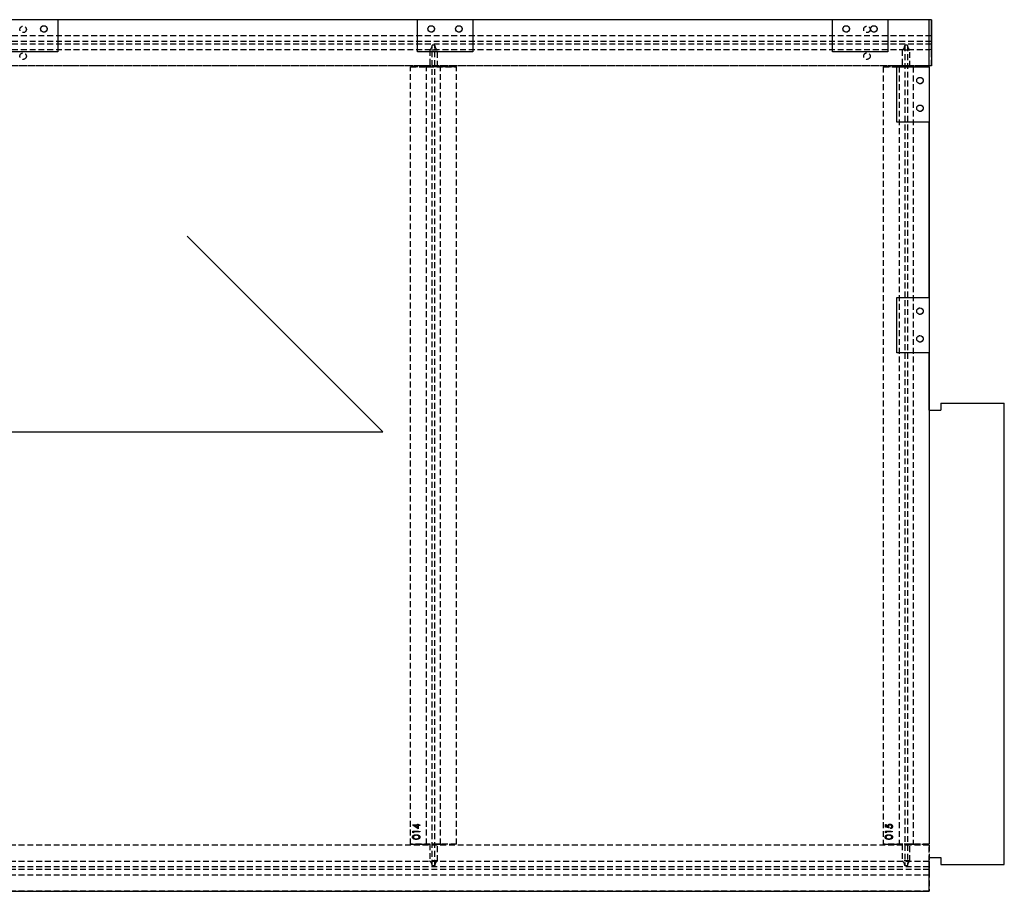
# Model space of a CAD drawing. Header units: millimetres. Extents: x 410 to 11678, y 2765 to 7100.
# Tile 38 of 38: x 9543 to 11678, y 2765 to 4655. Entities that reach past the tile are written whole.
import ezdxf

# ---------------------------------------------------------------- set-up
doc = ezdxf.new("R2010")
doc.units = ezdxf.units.MM
doc.header["$LTSCALE"] = 10
doc.linetypes.add('HIDDEN', pattern=[1.905, 1.27, -0.635])
doc.layers.add('Caillebotis', color=1, linetype='Continuous', lineweight=25)
doc.layers.add('Plancher inferieur', color=7, linetype='Continuous')

msp = doc.modelspace()

# ---------------------------------------------------------------- linework, layer by layer
at = {"layer": 'Caillebotis', "linetype": 'Continuous'}
for p, q in [((9625, 4655.4), (9625, 4585.4)), ((10405, 4655.4), (9625, 4655.4)), ((10405, 4585.4), (10405, 4655.4)), ((10525, 4655.4), (10525, 4585.4)), ((11305, 4655.4), (10525, 4655.4)), ((11305, 4585.4), (11305, 4655.4)), ((11425, 4655.4), (11425, 4585.4)), ((11515, 4655.4), (11425, 4655.4)), ((11515, 4553.4), (11515, 4655.4)), ((9625, 4585.4), (9505, 4585.4)), ((10525, 4585.4), (10405, 4585.4)), ((11425, 4585.4), (11305, 4585.4)), ((11445, 4553.4), (11515, 4553.4)), ((11445, 4433.4), (11445, 4553.4)), ((11515, 4433.4), (11445, 4433.4)), ((11515, 4053.4), (11515, 4433.4)), ((11445, 4053.4), (11515, 4053.4)), ((11445, 3933.4), (11445, 4053.4)), ((11515, 3933.4), (11445, 3933.4)), ((3405, 2765.4), (11515, 2765.4))]:
    msp.add_line(p, q, dxfattribs=at)
at = {"layer": 'Caillebotis', "linetype": 'HIDDEN'}
for p, q in [((10405, 4655.4), (9625, 4655.4)), ((11305, 4655.4), (10525, 4655.4)), ((11515, 4655.4), (11425, 4655.4)), ((11515, 4433.4), (11515, 4053.4))]:
    msp.add_line(p, q, dxfattribs=at)
at = {"layer": 'Caillebotis'}
for p, q in [((10330, 3761.9), (9905.8, 4186.2)), ((11515, 3933.4), (11515, 3933.4)), ((11515, 3808.9), (11515, 3933.4)), ((11540, 3823.9), (11540, 3808.9)), ((11540, 3823.9), (11677.9, 3823.9)), ((11677.9, 2823.9), (11677.9, 3823.9)), ((11515, 3808.9), (11540, 3808.9)), ((8480, 3761.9), (10330, 3761.9)), ((11515, 2765.4), (11515, 2838.9)), ((11515, 2838.9), (11540, 2838.9)), ((11540, 2838.9), (11540, 2823.9)), ((11540, 2823.9), (11677.9, 2823.9))]:
    msp.add_line(p, q, dxfattribs=at)
at = {"layer": 'Plancher inferieur', "linetype": 'HIDDEN'}
for p, q in [((11520, 4655.4), (7402, 4655.4)), ((11520, 4620.4), (11520, 4655.4)), ((11520, 4555.4), (11520, 4655.4)), ((11520, 4620.4), (7402, 4620.4)), ((11520, 4608.4), (11520, 4620.4)), ((11520, 4620.4), (11520, 4608.4)), ((11520, 4608.4), (7355.8, 4608.4)), ((11520, 4602.4), (7355.8, 4602.4)), ((10437, 4600.4), (10437, 4599.6)), ((10443, 4600.4), (10437, 4600.4)), ((10437, 2821.3), (10437, 4599.6)), ((10443, 4599.6), (10443, 4600.4)), ((10443, 2821.3), (10443, 4599.6)), ((11468, 4600.4), (11462, 4600.4)), ((11462, 4600.4), (11462, 4599.6)), ((11462, 4599.6), (11462, 2821.3)), ((11468, 4599.6), (11468, 4600.4)), ((11468, 4599.6), (11468, 2821.3)), ((11520, 4590.4), (11520, 4602.4)), ((11520, 4602.4), (11520, 4590.4)), ((11520, 4590.4), (7402, 4590.4)), ((10431.7, 4589.6), (10431.7, 4553.4)), ((10448.4, 4589.6), (10431.7, 4589.6)), ((10448.4, 4553.4), (10448.4, 4589.6)), ((11456.7, 4589.6), (11456.7, 4553.4)), ((11473.4, 4589.6), (11456.7, 4589.6)), ((11473.4, 4553.4), (11473.4, 4589.6)), ((11520, 4555.4), (11520, 4590.4)), ((11515, 4555.4), (7402, 4555.4)), ((11520, 4555.4), (7402, 4555.4)), ((10390, 2867.4), (10390, 4553.4)), ((10390, 4553.4), (10490, 4553.4)), ((10425, 4553.4), (10390, 4553.4)), ((10431.7, 4553.4), (10425, 4553.4)), ((10425, 4553.4), (10431.7, 4553.4)), ((10425, 2867.4), (10425, 4553.4)), ((10448.4, 4553.4), (10431.7, 4553.4)), ((10455, 4553.4), (10448.4, 4553.4)), ((10448.4, 4553.4), (10455, 4553.4)), ((10490, 4553.4), (10455, 4553.4)), ((10455, 2867.4), (10455, 4553.4)), ((10490, 2867.4), (10490, 4553.4)), ((11415, 4553.4), (11415, 2867.4)), ((11415, 4553.4), (11515, 4553.4)), ((11450, 4553.4), (11415, 4553.4)), ((11456.7, 4553.4), (11450, 4553.4)), ((11450, 4553.4), (11456.7, 4553.4)), ((11450, 4553.4), (11450, 2867.4)), ((11473.4, 4553.4), (11456.7, 4553.4)), ((11480, 4553.4), (11473.4, 4553.4)), ((11473.4, 4553.4), (11480, 4553.4)), ((11515, 4553.4), (11480, 4553.4)), ((11480, 4553.4), (11480, 2867.4)), ((11515, 4553.4), (11515, 2867.4)), ((11515, 3933.4), (11515, 2867.4)), ((10394.6, 2909.6), (10405, 2909.6)), ((10394.6, 2909.3), (10394.6, 2909.6)), ((10406.6, 2901.1), (10394.6, 2909.3)), ((10398.5, 2908.2), (10405, 2903.7)), ((10405, 2908.2), (10398.5, 2908.2)), ((10405, 2911.3), (10406.6, 2911.3)), ((10405, 2909.6), (10405, 2911.3)), ((10405, 2903.7), (10405, 2908.2)), ((10406.6, 2911.3), (10406.6, 2909.6)), ((10406.6, 2909.6), (10410, 2909.6)), ((10406.6, 2908.2), (10406.6, 2901.1)), ((10410, 2908.2), (10406.6, 2908.2)), ((10410, 2909.6), (10410, 2908.2)), ((11420, 2910.5), (11421.6, 2910.5)), ((11420, 2904.4), (11420, 2910.5)), ((11427.5, 2902.8), (11420, 2904.4)), ((11421.6, 2910.5), (11421.6, 2905.4)), ((11421.6, 2905.4), (11425.5, 2904.6)), ((10395, 2895.5), (10410, 2895.5)), ((10395, 2892.7), (10395, 2895.5)), ((10396.6, 2891.9), (10395, 2892.7)), ((10396.6, 2894.2), (10396.6, 2891.9)), ((10410, 2894.2), (10396.6, 2894.2)), ((10410, 2895.5), (10410, 2894.2)), ((11420, 2895.5), (11435, 2895.5)), ((11420, 2892.7), (11420, 2895.5)), ((11421.6, 2891.9), (11420, 2892.7)), ((11421.6, 2894.2), (11421.6, 2891.9)), ((11435, 2894.2), (11421.6, 2894.2)), ((11431.2, 2901.3), (11431.2, 2902.6)), ((11435, 2895.5), (11435, 2894.2)), ((11515, 2865.4), (6680, 2865.4)), ((10490, 2867.4), (10390, 2867.4)), ((10390, 2867.4), (10425, 2867.4)), ((10425, 2867.4), (10431.7, 2867.4)), ((10431.7, 2867.4), (10425, 2867.4)), ((10431.7, 2867.4), (10431.7, 2831.3)), ((10448.4, 2867.4), (10431.7, 2867.4)), ((10448.4, 2831.3), (10448.4, 2867.4)), ((10448.4, 2867.4), (10455, 2867.4)), ((10455, 2867.4), (10448.4, 2867.4)), ((10455, 2867.4), (10490, 2867.4)), ((11515, 2867.4), (11415, 2867.4)), ((11415, 2867.4), (11450, 2867.4)), ((11450, 2867.4), (11456.7, 2867.4)), ((11456.7, 2867.4), (11450, 2867.4)), ((11456.7, 2867.4), (11456.7, 2831.3)), ((11473.4, 2867.4), (11456.7, 2867.4)), ((11473.4, 2831.3), (11473.4, 2867.4)), ((11473.4, 2867.4), (11480, 2867.4)), ((11480, 2867.4), (11473.4, 2867.4)), ((11480, 2867.4), (11515, 2867.4)), ((11515, 2865.4), (11515, 2765.4)), ((11515, 2830.4), (11515, 2865.4)), ((11515, 2830.4), (6680, 2830.4)), ((10448.4, 2831.3), (10431.7, 2831.3)), ((10437, 2821.3), (10437, 2820.4)), ((10443, 2820.4), (10437, 2820.4)), ((10443, 2820.4), (10443, 2821.3)), ((11473.4, 2831.3), (11456.7, 2831.3)), ((11462, 2821.3), (11462, 2820.4)), ((11468, 2820.4), (11462, 2820.4)), ((11468, 2820.4), (11468, 2821.3)), ((11515, 2818.4), (11515, 2830.4)), ((11515, 2830.4), (11515, 2818.4)), ((11515, 2818.4), (6680, 2818.4)), ((11515, 2812.4), (6680, 2812.4)), ((11515, 2800.4), (6680, 2800.4)), ((11515, 2800.4), (11515, 2812.4)), ((11515, 2812.4), (11515, 2800.4)), ((11515, 2765.4), (11515, 2800.4)), ((11515, 2765.4), (6680, 2765.4))]:
    msp.add_line(p, q, dxfattribs=at)
at = {"layer": 'Plancher inferieur', "linetype": 'Continuous'}
for p, q in [((9625, 4655.4), (9505, 4655.4)), ((10525, 4655.4), (10405, 4655.4)), ((11425, 4655.4), (11305, 4655.4)), ((11520, 4655.4), (11515, 4655.4)), ((11520, 4655.4), (11520, 4555.4)), ((11520, 4555.4), (11515, 4555.4)), ((11515, 4553.4), (11515, 4433.4)), ((11515, 4053.4), (11515, 3933.4))]:
    msp.add_line(p, q, dxfattribs=at)
at = {"layer": 'Plancher inferieur', "linetype": 'HIDDEN'}
for centre in [(9550, 4634.4), (9550, 4634.4), (9595, 4635.4), (10435, 4635.4), (10495, 4635.4), (11335, 4635.4), (11380, 4634.4), (11380, 4634.4), (11395, 4635.4), (9550, 4576.4), (9550, 4576.4), (11380, 4576.4), (11380, 4576.4), (11495, 4523.4), (11495, 4463.4), (11495, 4023.4), (11495, 3963.4)]:
    msp.add_circle(centre, 7, dxfattribs=at)
at = {"layer": 'Plancher inferieur', "linetype": 'Continuous'}
for centre in [(9595, 4635.4), (10435, 4635.4), (10495, 4635.4), (11335, 4635.4), (11395, 4635.4), (11495, 4523.4), (11495, 4463.4), (11495, 4023.4), (11495, 3963.4)]:
    msp.add_circle(centre, 7, dxfattribs=at)
at = {"layer": 'Plancher inferieur', "linetype": 'HIDDEN'}
for centre, start, end in [((10425, 4599.6), 303.5573, 0), ((10455, 4599.6), 180, 236.4427), ((11450, 4599.6), 303.5573, 360), ((11480, 4599.6), 180, 236.4427), ((10425, 2821.3), 0, 56.4427), ((10455, 2821.3), 123.5573, 180), ((11450, 2821.3), 0, 56.4427), ((11480, 2821.3), 123.5573, 180)]:
    msp.add_arc(centre, 12, start, end, dxfattribs=at)
for points, knots in [([(11425.2, 2906.4), (11425.2, 2906.5), (11425.2, 2906.9), (11425.3, 2907.3), (11425.4, 2907.8), (11425.5, 2908.2), (11425.7, 2908.7), (11426, 2909), (11426.3, 2909.4), (11426.6, 2909.8), (11426.9, 2910.1), (11427.3, 2910.3), (11427.7, 2910.6), (11428.2, 2910.8), (11428.6, 2910.9), (11429.1, 2911), (11429.6, 2911.1), (11429.9, 2911.1), (11430.1, 2911.1)], [0, 0, 0, 0, 0.0658, 0.12938, 0.190783, 0.251293, 0.31082, 0.37037, 0.43076, 0.492598, 0.554813, 0.61609, 0.676931, 0.738289, 0.800784, 0.864793, 0.931053, 1, 1, 1, 1]), ([(11425.2, 2906.4), (11425.2, 2906.5), (11425.2, 2906.9), (11425.3, 2907.3), (11425.4, 2907.8), (11425.5, 2908.2), (11425.7, 2908.7), (11426, 2909), (11426.3, 2909.4), (11426.6, 2909.8), (11426.9, 2910.1), (11427.3, 2910.3), (11427.7, 2910.6), (11428.2, 2910.8), (11428.6, 2910.9), (11429.1, 2911), (11429.6, 2911.1), (11429.9, 2911.1), (11430.1, 2911.1)], [0, 0, 0, 0, 0.0658, 0.12938, 0.190783, 0.251293, 0.31082, 0.37037, 0.43076, 0.492598, 0.554813, 0.61609, 0.676931, 0.738289, 0.800784, 0.864793, 0.931053, 1, 1, 1, 1]), ([(11425.5, 2904.6), (11425.5, 2904.8), (11425.4, 2905.1), (11425.3, 2905.5), (11425.2, 2906), (11425.2, 2906.2), (11425.2, 2906.4)], [0, 0, 0, 0, 0.275068, 0.532901, 0.773973, 1, 1, 1, 1]), ([(11425.5, 2904.6), (11425.5, 2904.8), (11425.4, 2905.1), (11425.3, 2905.5), (11425.2, 2906), (11425.2, 2906.2), (11425.2, 2906.4)], [0, 0, 0, 0, 0.275068, 0.532901, 0.773973, 1, 1, 1, 1]), ([(11430.1, 2909.7), (11429.9, 2909.7), (11429.7, 2909.7), (11429.4, 2909.7), (11429, 2909.6), (11428.7, 2909.5), (11428.4, 2909.4), (11428.2, 2909.2), (11427.9, 2909), (11427.7, 2908.8), (11427.4, 2908.5), (11427.3, 2908.2), (11427.1, 2907.9), (11427, 2907.6), (11426.9, 2907.3), (11426.8, 2906.9), (11426.8, 2906.5), (11426.8, 2906.3), (11426.7, 2906.1)], [0, 0, 0, 0, 0.065358, 0.127389, 0.188368, 0.24723, 0.305649, 0.363332, 0.422657, 0.482689, 0.543308, 0.604132, 0.664984, 0.727232, 0.791447, 0.858042, 0.92703, 1, 1, 1, 1]), ([(11430.1, 2909.7), (11429.9, 2909.7), (11429.7, 2909.7), (11429.4, 2909.7), (11429, 2909.6), (11428.7, 2909.5), (11428.4, 2909.4), (11428.2, 2909.2), (11427.9, 2909), (11427.7, 2908.8), (11427.4, 2908.5), (11427.3, 2908.2), (11427.1, 2907.9), (11427, 2907.6), (11426.9, 2907.3), (11426.8, 2906.9), (11426.8, 2906.5), (11426.8, 2906.3), (11426.7, 2906.1)], [0, 0, 0, 0, 0.065358, 0.127389, 0.188368, 0.24723, 0.305649, 0.363332, 0.422657, 0.482689, 0.543308, 0.604132, 0.664984, 0.727232, 0.791447, 0.858042, 0.92703, 1, 1, 1, 1]), ([(11426.7, 2906.1), (11426.8, 2906), (11426.8, 2905.8), (11426.8, 2905.4), (11426.9, 2905), (11426.9, 2904.6), (11427.1, 2904.2), (11427.2, 2903.7), (11427.3, 2903.3), (11427.5, 2903), (11427.5, 2902.8)], [0, 0, 0, 0, 0.102203, 0.211023, 0.3251, 0.446502, 0.573788, 0.708901, 0.850358, 1, 1, 1, 1]), ([(11426.7, 2906.1), (11426.8, 2906), (11426.8, 2905.8), (11426.8, 2905.4), (11426.9, 2905), (11426.9, 2904.6), (11427.1, 2904.2), (11427.2, 2903.7), (11427.3, 2903.3), (11427.5, 2903), (11427.5, 2902.8)], [0, 0, 0, 0, 0.102203, 0.211023, 0.3251, 0.446502, 0.573788, 0.708901, 0.850358, 1, 1, 1, 1]), ([(11430.1, 2911.1), (11430.2, 2911.1), (11430.5, 2911.1), (11430.8, 2911.1), (11431.2, 2911), (11431.5, 2910.9), (11431.9, 2910.8), (11432.2, 2910.7), (11432.5, 2910.6), (11432.8, 2910.4), (11433.1, 2910.2), (11433.4, 2910), (11433.7, 2909.8), (11433.9, 2909.6), (11434.2, 2909.4), (11434.4, 2909.1), (11434.6, 2908.8), (11434.7, 2908.6), (11434.9, 2908.3), (11435, 2907.9), (11435.2, 2907.6), (11435.2, 2907.3), (11435.3, 2907), (11435.4, 2906.6), (11435.4, 2906.2), (11435.4, 2906), (11435.4, 2905.9)], [0, 0, 0, 0, 0.044016, 0.087438, 0.130124, 0.172561, 0.214218, 0.256302, 0.298444, 0.340536, 0.382404, 0.423614, 0.464223, 0.504052, 0.543842, 0.583548, 0.623078, 0.663214, 0.703538, 0.743927, 0.784532, 0.825742, 0.867752, 0.910741, 0.954912, 1, 1, 1, 1]), ([(11430.1, 2911.1), (11430.2, 2911.1), (11430.5, 2911.1), (11430.8, 2911.1), (11431.2, 2911), (11431.5, 2910.9), (11431.9, 2910.8), (11432.2, 2910.7), (11432.5, 2910.6), (11432.8, 2910.4), (11433.1, 2910.2), (11433.4, 2910), (11433.7, 2909.8), (11433.9, 2909.6), (11434.2, 2909.4), (11434.4, 2909.1), (11434.6, 2908.8), (11434.7, 2908.6), (11434.9, 2908.3), (11435, 2907.9), (11435.2, 2907.6), (11435.2, 2907.3), (11435.3, 2907), (11435.4, 2906.6), (11435.4, 2906.2), (11435.4, 2906), (11435.4, 2905.9)], [0, 0, 0, 0, 0.044016, 0.087438, 0.130124, 0.172561, 0.214218, 0.256302, 0.298444, 0.340536, 0.382404, 0.423614, 0.464223, 0.504052, 0.543842, 0.583548, 0.623078, 0.663214, 0.703538, 0.743927, 0.784532, 0.825742, 0.867752, 0.910741, 0.954912, 1, 1, 1, 1]), ([(11433.9, 2905.9), (11433.9, 2906.1), (11433.9, 2906.3), (11433.8, 2906.7), (11433.7, 2907), (11433.6, 2907.4), (11433.4, 2907.7), (11433.3, 2908), (11433, 2908.3), (11432.8, 2908.6), (11432.5, 2908.9), (11432.2, 2909.1), (11431.9, 2909.3), (11431.6, 2909.5), (11431.2, 2909.6), (11430.8, 2909.7), (11430.5, 2909.7), (11430.2, 2909.7), (11430.1, 2909.7)], [0, 0, 0, 0, 0.064204, 0.126419, 0.187672, 0.248041, 0.308337, 0.36969, 0.431725, 0.49597, 0.559779, 0.622313, 0.683925, 0.745104, 0.806749, 0.869093, 0.933293, 1, 1, 1, 1]), ([(11433.9, 2905.9), (11433.9, 2906.1), (11433.9, 2906.3), (11433.8, 2906.7), (11433.7, 2907), (11433.6, 2907.4), (11433.4, 2907.7), (11433.3, 2908), (11433, 2908.3), (11432.8, 2908.6), (11432.5, 2908.9), (11432.2, 2909.1), (11431.9, 2909.3), (11431.6, 2909.5), (11431.2, 2909.6), (11430.8, 2909.7), (11430.5, 2909.7), (11430.2, 2909.7), (11430.1, 2909.7)], [0, 0, 0, 0, 0.064204, 0.126419, 0.187672, 0.248041, 0.308337, 0.36969, 0.431725, 0.49597, 0.559779, 0.622313, 0.683925, 0.745104, 0.806749, 0.869093, 0.933293, 1, 1, 1, 1]), ([(11431.2, 2902.6), (11431.3, 2902.7), (11431.6, 2902.7), (11432, 2902.9), (11432.3, 2903), (11432.6, 2903.2), (11432.9, 2903.5), (11433.1, 2903.8), (11433.3, 2904.1), (11433.5, 2904.4), (11433.7, 2904.8), (11433.8, 2905.2), (11433.9, 2905.5), (11433.9, 2905.8), (11433.9, 2905.9)], [0, 0, 0, 0, 0.094686, 0.181992, 0.264373, 0.341639, 0.418558, 0.496448, 0.577307, 0.661447, 0.746668, 0.831367, 0.915207, 1, 1, 1, 1]), ([(11435.4, 2905.9), (11435.4, 2905.7), (11435.4, 2905.4), (11435.3, 2905), (11435.2, 2904.6), (11435.1, 2904.2), (11434.9, 2903.8), (11434.7, 2903.4), (11434.5, 2903.1), (11434.2, 2902.8), (11433.9, 2902.5), (11433.6, 2902.2), (11433.2, 2902), (11432.9, 2901.8), (11432.5, 2901.6), (11432.1, 2901.5), (11431.6, 2901.4), (11431.3, 2901.3), (11431.2, 2901.3)], [0, 0, 0, 0, 0.06543, 0.128725, 0.190261, 0.250757, 0.310855, 0.370776, 0.431883, 0.493799, 0.556167, 0.617293, 0.678627, 0.740678, 0.80296, 0.866786, 0.932338, 1, 1, 1, 1]), ([(11431.2, 2902.6), (11431.3, 2902.7), (11431.6, 2902.7), (11432, 2902.9), (11432.3, 2903), (11432.6, 2903.2), (11432.9, 2903.5), (11433.1, 2903.8), (11433.3, 2904.1), (11433.5, 2904.4), (11433.7, 2904.8), (11433.8, 2905.2), (11433.9, 2905.5), (11433.9, 2905.8), (11433.9, 2905.9)], [0, 0, 0, 0, 0.094686, 0.181992, 0.264373, 0.341639, 0.418558, 0.496448, 0.577307, 0.661447, 0.746668, 0.831367, 0.915207, 1, 1, 1, 1]), ([(11435.4, 2905.9), (11435.4, 2905.7), (11435.4, 2905.4), (11435.3, 2905), (11435.2, 2904.6), (11435.1, 2904.2), (11434.9, 2903.8), (11434.7, 2903.4), (11434.5, 2903.1), (11434.2, 2902.8), (11433.9, 2902.5), (11433.6, 2902.2), (11433.2, 2902), (11432.9, 2901.8), (11432.5, 2901.6), (11432.1, 2901.5), (11431.6, 2901.4), (11431.3, 2901.3), (11431.2, 2901.3)], [0, 0, 0, 0, 0.06543, 0.128725, 0.190261, 0.250757, 0.310855, 0.370776, 0.431883, 0.493799, 0.556167, 0.617293, 0.678627, 0.740678, 0.80296, 0.866786, 0.932338, 1, 1, 1, 1]), ([(10394.6, 2883), (10394.6, 2883.1), (10394.6, 2883.4), (10394.7, 2883.7), (10394.7, 2884.1), (10394.8, 2884.4), (10395, 2884.7), (10395.1, 2885.1), (10395.3, 2885.4), (10395.5, 2885.7), (10395.7, 2885.9), (10395.9, 2886.2), (10396.2, 2886.5), (10396.5, 2886.7), (10396.9, 2886.9), (10397.2, 2887.2), (10397.6, 2887.3), (10398, 2887.5), (10398.4, 2887.7), (10398.9, 2887.8), (10399.4, 2887.9), (10400, 2888), (10400.6, 2888.1), (10401.2, 2888.2), (10401.8, 2888.2), (10402.3, 2888.2), (10402.5, 2888.2)], [0, 0, 0, 0, 0.033788, 0.067226, 0.099841, 0.132545, 0.16513, 0.198011, 0.23128, 0.265044, 0.299216, 0.334359, 0.369695, 0.406258, 0.443804, 0.482982, 0.523085, 0.565267, 0.609343, 0.656393, 0.705887, 0.758326, 0.813833, 0.872795, 0.934723, 1, 1, 1, 1]), ([(10394.6, 2883), (10394.6, 2883.1), (10394.6, 2883.4), (10394.7, 2883.7), (10394.7, 2884.1), (10394.8, 2884.4), (10395, 2884.7), (10395.1, 2885.1), (10395.3, 2885.4), (10395.5, 2885.7), (10395.7, 2885.9), (10395.9, 2886.2), (10396.2, 2886.5), (10396.5, 2886.7), (10396.9, 2886.9), (10397.2, 2887.2), (10397.6, 2887.3), (10398, 2887.5), (10398.4, 2887.7), (10398.9, 2887.8), (10399.4, 2887.9), (10400, 2888), (10400.6, 2888.1), (10401.2, 2888.2), (10401.8, 2888.2), (10402.3, 2888.2), (10402.5, 2888.2)], [0, 0, 0, 0, 0.033788, 0.067226, 0.099841, 0.132545, 0.16513, 0.198011, 0.23128, 0.265044, 0.299216, 0.334359, 0.369695, 0.406258, 0.443804, 0.482982, 0.523085, 0.565267, 0.609343, 0.656393, 0.705887, 0.758326, 0.813833, 0.872795, 0.934723, 1, 1, 1, 1]), ([(10402.5, 2878), (10402.3, 2878), (10401.8, 2878), (10401.1, 2878), (10400.5, 2878.1), (10399.9, 2878.2), (10399.3, 2878.3), (10398.8, 2878.4), (10398.4, 2878.5), (10397.9, 2878.6), (10397.5, 2878.8), (10397.2, 2879), (10396.8, 2879.2), (10396.5, 2879.4), (10396.2, 2879.6), (10395.9, 2879.9), (10395.7, 2880.2), (10395.5, 2880.4), (10395.3, 2880.7), (10395.1, 2881), (10395, 2881.3), (10394.8, 2881.7), (10394.7, 2882), (10394.7, 2882.3), (10394.6, 2882.7), (10394.6, 2882.9), (10394.6, 2883)], [0, 0, 0, 0, 0.06859, 0.133236, 0.194298, 0.251261, 0.304491, 0.354209, 0.400451, 0.443378, 0.483979, 0.523213, 0.561001, 0.597856, 0.633471, 0.668265, 0.702638, 0.736825, 0.77043, 0.803572, 0.835925, 0.86847, 0.900854, 0.933471, 0.96626, 1, 1, 1, 1]), ([(10402.5, 2878), (10402.3, 2878), (10401.8, 2878), (10401.1, 2878), (10400.5, 2878.1), (10399.9, 2878.2), (10399.3, 2878.3), (10398.8, 2878.4), (10398.4, 2878.5), (10397.9, 2878.6), (10397.5, 2878.8), (10397.2, 2879), (10396.8, 2879.2), (10396.5, 2879.4), (10396.2, 2879.6), (10395.9, 2879.9), (10395.7, 2880.2), (10395.5, 2880.4), (10395.3, 2880.7), (10395.1, 2881), (10395, 2881.3), (10394.8, 2881.7), (10394.7, 2882), (10394.7, 2882.3), (10394.6, 2882.7), (10394.6, 2882.9), (10394.6, 2883)], [0, 0, 0, 0, 0.06859, 0.133236, 0.194298, 0.251261, 0.304491, 0.354209, 0.400451, 0.443378, 0.483979, 0.523213, 0.561001, 0.597856, 0.633471, 0.668265, 0.702638, 0.736825, 0.77043, 0.803572, 0.835925, 0.86847, 0.900854, 0.933471, 0.96626, 1, 1, 1, 1]), ([(10402.5, 2886.9), (10402.3, 2886.9), (10402, 2886.9), (10401.5, 2886.8), (10401, 2886.8), (10400.5, 2886.7), (10400.1, 2886.7), (10399.7, 2886.6), (10399.3, 2886.5), (10398.9, 2886.4), (10398.6, 2886.2), (10398.2, 2886.1), (10397.9, 2885.9), (10397.7, 2885.8), (10397.4, 2885.6), (10397.2, 2885.4), (10397, 2885.2), (10396.8, 2884.9), (10396.5, 2884.5), (10396.3, 2884), (10396.2, 2883.6), (10396.2, 2883.2), (10396.2, 2883.1)], [0, 0, 0, 0, 0.065674, 0.128473, 0.188155, 0.24508, 0.299416, 0.350785, 0.399899, 0.446624, 0.491202, 0.533319, 0.573791, 0.612461, 0.649528, 0.685459, 0.720284, 0.754012, 0.819093, 0.880506, 0.940318, 1, 1, 1, 1]), ([(10402.5, 2886.9), (10402.3, 2886.9), (10402, 2886.9), (10401.5, 2886.8), (10401, 2886.8), (10400.5, 2886.7), (10400.1, 2886.7), (10399.7, 2886.6), (10399.3, 2886.5), (10398.9, 2886.4), (10398.6, 2886.2), (10398.2, 2886.1), (10397.9, 2885.9), (10397.7, 2885.8), (10397.4, 2885.6), (10397.2, 2885.4), (10397, 2885.2), (10396.8, 2884.9), (10396.5, 2884.5), (10396.3, 2884), (10396.2, 2883.6), (10396.2, 2883.2), (10396.2, 2883.1)], [0, 0, 0, 0, 0.065674, 0.128473, 0.188155, 0.24508, 0.299416, 0.350785, 0.399899, 0.446624, 0.491202, 0.533319, 0.573791, 0.612461, 0.649528, 0.685459, 0.720284, 0.754012, 0.819093, 0.880506, 0.940318, 1, 1, 1, 1]), ([(10396.2, 2883.1), (10396.2, 2882.9), (10396.2, 2882.6), (10396.3, 2882.1), (10396.5, 2881.6), (10396.8, 2881.2), (10397, 2881), (10397.2, 2880.8), (10397.4, 2880.6), (10397.6, 2880.4), (10397.9, 2880.2), (10398.2, 2880.1), (10398.4, 2879.9), (10398.8, 2879.8), (10399.1, 2879.7), (10399.5, 2879.6), (10399.9, 2879.5), (10400.3, 2879.5), (10400.8, 2879.4), (10401.4, 2879.4), (10401.9, 2879.4), (10402.3, 2879.4), (10402.5, 2879.4)], [0, 0, 0, 0, 0.060377, 0.120865, 0.182579, 0.247626, 0.281336, 0.315119, 0.349457, 0.384606, 0.421016, 0.458237, 0.496894, 0.537315, 0.58021, 0.627167, 0.678438, 0.734024, 0.793778, 0.857736, 0.926709, 1, 1, 1, 1]), ([(10396.2, 2883.1), (10396.2, 2882.9), (10396.2, 2882.6), (10396.3, 2882.1), (10396.5, 2881.6), (10396.8, 2881.2), (10397, 2881), (10397.2, 2880.8), (10397.4, 2880.6), (10397.6, 2880.4), (10397.9, 2880.2), (10398.2, 2880.1), (10398.4, 2879.9), (10398.8, 2879.8), (10399.1, 2879.7), (10399.5, 2879.6), (10399.9, 2879.5), (10400.3, 2879.5), (10400.8, 2879.4), (10401.4, 2879.4), (10401.9, 2879.4), (10402.3, 2879.4), (10402.5, 2879.4)], [0, 0, 0, 0, 0.060377, 0.120865, 0.182579, 0.247626, 0.281336, 0.315119, 0.349457, 0.384606, 0.421016, 0.458237, 0.496894, 0.537315, 0.58021, 0.627167, 0.678438, 0.734024, 0.793778, 0.857736, 0.926709, 1, 1, 1, 1]), ([(10402.5, 2888.2), (10402.8, 2888.2), (10403.2, 2888.2), (10403.9, 2888.2), (10404.5, 2888.1), (10405.1, 2888), (10405.6, 2887.9), (10406.1, 2887.8), (10406.6, 2887.7), (10407, 2887.5), (10407.4, 2887.4), (10407.8, 2887.2), (10408.2, 2887), (10408.5, 2886.7), (10408.8, 2886.5), (10409.1, 2886.2), (10409.3, 2886), (10409.6, 2885.7), (10409.8, 2885.4), (10409.9, 2885.1), (10410.1, 2884.7), (10410.2, 2884.4), (10410.3, 2884.1), (10410.4, 2883.7), (10410.4, 2883.4), (10410.4, 2883.1), (10410.4, 2883)], [0, 0, 0, 0, 0.065069, 0.127067, 0.185532, 0.240785, 0.293004, 0.342556, 0.388955, 0.432815, 0.474671, 0.514821, 0.553655, 0.591479, 0.627861, 0.663639, 0.698823, 0.733433, 0.76763, 0.801074, 0.83425, 0.86697, 0.899712, 0.932696, 0.966173, 1, 1, 1, 1]), ([(10402.5, 2888.2), (10402.8, 2888.2), (10403.2, 2888.2), (10403.9, 2888.2), (10404.5, 2888.1), (10405.1, 2888), (10405.6, 2887.9), (10406.1, 2887.8), (10406.6, 2887.7), (10407, 2887.5), (10407.4, 2887.4), (10407.8, 2887.2), (10408.2, 2887), (10408.5, 2886.7), (10408.8, 2886.5), (10409.1, 2886.2), (10409.3, 2886), (10409.6, 2885.7), (10409.8, 2885.4), (10409.9, 2885.1), (10410.1, 2884.7), (10410.2, 2884.4), (10410.3, 2884.1), (10410.4, 2883.7), (10410.4, 2883.4), (10410.4, 2883.1), (10410.4, 2883)], [0, 0, 0, 0, 0.065069, 0.127067, 0.185532, 0.240785, 0.293004, 0.342556, 0.388955, 0.432815, 0.474671, 0.514821, 0.553655, 0.591479, 0.627861, 0.663639, 0.698823, 0.733433, 0.76763, 0.801074, 0.83425, 0.86697, 0.899712, 0.932696, 0.966173, 1, 1, 1, 1]), ([(10406.3, 2886.3), (10406.2, 2886.3), (10405.9, 2886.4), (10405.5, 2886.5), (10405, 2886.6), (10404.6, 2886.7), (10404.1, 2886.8), (10403.6, 2886.8), (10403.1, 2886.9), (10402.7, 2886.9), (10402.5, 2886.9)], [0, 0, 0, 0, 0.110588, 0.224542, 0.342503, 0.464324, 0.590756, 0.722227, 0.858843, 1, 1, 1, 1]), ([(10406.3, 2886.3), (10406.2, 2886.3), (10405.9, 2886.4), (10405.5, 2886.5), (10405, 2886.6), (10404.6, 2886.7), (10404.1, 2886.8), (10403.6, 2886.8), (10403.1, 2886.9), (10402.7, 2886.9), (10402.5, 2886.9)], [0, 0, 0, 0, 0.110588, 0.224542, 0.342503, 0.464324, 0.590756, 0.722227, 0.858843, 1, 1, 1, 1]), ([(10402.5, 2879.4), (10402.7, 2879.4), (10403.1, 2879.4), (10403.7, 2879.4), (10404.2, 2879.4), (10404.7, 2879.5), (10405.1, 2879.5), (10405.6, 2879.6), (10405.9, 2879.7), (10406.3, 2879.8), (10406.6, 2879.9), (10406.9, 2880.1), (10407.1, 2880.2), (10407.4, 2880.4), (10407.6, 2880.6), (10407.8, 2880.7), (10408, 2881), (10408.3, 2881.2), (10408.5, 2881.6), (10408.7, 2882.1), (10408.8, 2882.6), (10408.9, 2882.9), (10408.9, 2883.1)], [0, 0, 0, 0, 0.072955, 0.141591, 0.205573, 0.265315, 0.320613, 0.371477, 0.418453, 0.461364, 0.501801, 0.540474, 0.577852, 0.614276, 0.64966, 0.684283, 0.718344, 0.752068, 0.817643, 0.879716, 0.939962, 1, 1, 1, 1]), ([(10402.5, 2879.4), (10402.7, 2879.4), (10403.1, 2879.4), (10403.7, 2879.4), (10404.2, 2879.4), (10404.7, 2879.5), (10405.1, 2879.5), (10405.6, 2879.6), (10405.9, 2879.7), (10406.3, 2879.8), (10406.6, 2879.9), (10406.9, 2880.1), (10407.1, 2880.2), (10407.4, 2880.4), (10407.6, 2880.6), (10407.8, 2880.7), (10408, 2881), (10408.3, 2881.2), (10408.5, 2881.6), (10408.7, 2882.1), (10408.8, 2882.6), (10408.9, 2882.9), (10408.9, 2883.1)], [0, 0, 0, 0, 0.072955, 0.141591, 0.205573, 0.265315, 0.320613, 0.371477, 0.418453, 0.461364, 0.501801, 0.540474, 0.577852, 0.614276, 0.64966, 0.684283, 0.718344, 0.752068, 0.817643, 0.879716, 0.939962, 1, 1, 1, 1]), ([(10410.4, 2883), (10410.4, 2882.9), (10410.4, 2882.7), (10410.4, 2882.3), (10410.3, 2882), (10410.2, 2881.7), (10410.1, 2881.3), (10409.9, 2881), (10409.8, 2880.7), (10409.6, 2880.4), (10409.4, 2880.2), (10409.1, 2879.9), (10408.8, 2879.7), (10408.5, 2879.4), (10408.2, 2879.2), (10407.9, 2879), (10407.5, 2878.8), (10407.1, 2878.6), (10406.7, 2878.5), (10406.2, 2878.4), (10405.7, 2878.3), (10405.1, 2878.2), (10404.5, 2878.1), (10403.9, 2878), (10403.2, 2878), (10402.8, 2878), (10402.5, 2878)], [0, 0, 0, 0, 0.033789, 0.066625, 0.099289, 0.131367, 0.163592, 0.196113, 0.228912, 0.26217, 0.296004, 0.330232, 0.365076, 0.400968, 0.437877, 0.475966, 0.51564, 0.556675, 0.600028, 0.64669, 0.696419, 0.749772, 0.80685, 0.86743, 0.931884, 1, 1, 1, 1]), ([(10410.4, 2883), (10410.4, 2882.9), (10410.4, 2882.7), (10410.4, 2882.3), (10410.3, 2882), (10410.2, 2881.7), (10410.1, 2881.3), (10409.9, 2881), (10409.8, 2880.7), (10409.6, 2880.4), (10409.4, 2880.2), (10409.1, 2879.9), (10408.8, 2879.7), (10408.5, 2879.4), (10408.2, 2879.2), (10407.9, 2879), (10407.5, 2878.8), (10407.1, 2878.6), (10406.7, 2878.5), (10406.2, 2878.4), (10405.7, 2878.3), (10405.1, 2878.2), (10404.5, 2878.1), (10403.9, 2878), (10403.2, 2878), (10402.8, 2878), (10402.5, 2878)], [0, 0, 0, 0, 0.033789, 0.066625, 0.099289, 0.131367, 0.163592, 0.196113, 0.228912, 0.26217, 0.296004, 0.330232, 0.365076, 0.400968, 0.437877, 0.475966, 0.51564, 0.556675, 0.600028, 0.64669, 0.696419, 0.749772, 0.80685, 0.86743, 0.931884, 1, 1, 1, 1]), ([(10408.9, 2883.1), (10408.9, 2883.2), (10408.8, 2883.6), (10408.7, 2884.1), (10408.5, 2884.5), (10408.3, 2884.9), (10408.1, 2885.2), (10407.9, 2885.4), (10407.6, 2885.6), (10407.4, 2885.7), (10407.2, 2885.9), (10406.9, 2886), (10406.6, 2886.2), (10406.4, 2886.3), (10406.3, 2886.3)], [0, 0, 0, 0, 0.112802, 0.225203, 0.339663, 0.459731, 0.521784, 0.583969, 0.64821, 0.71391, 0.781027, 0.851466, 0.924059, 1, 1, 1, 1]), ([(10408.9, 2883.1), (10408.9, 2883.2), (10408.8, 2883.6), (10408.7, 2884.1), (10408.5, 2884.5), (10408.3, 2884.9), (10408.1, 2885.2), (10407.9, 2885.4), (10407.6, 2885.6), (10407.4, 2885.7), (10407.2, 2885.9), (10406.9, 2886), (10406.6, 2886.2), (10406.4, 2886.3), (10406.3, 2886.3)], [0, 0, 0, 0, 0.112802, 0.225203, 0.339663, 0.459731, 0.521784, 0.583969, 0.64821, 0.71391, 0.781027, 0.851466, 0.924059, 1, 1, 1, 1]), ([(11419.6, 2883), (11419.6, 2883.1), (11419.6, 2883.4), (11419.7, 2883.7), (11419.7, 2884.1), (11419.8, 2884.4), (11420, 2884.7), (11420.1, 2885.1), (11420.3, 2885.4), (11420.5, 2885.7), (11420.7, 2885.9), (11420.9, 2886.2), (11421.2, 2886.5), (11421.5, 2886.7), (11421.9, 2886.9), (11422.2, 2887.2), (11422.6, 2887.3), (11423, 2887.5), (11423.4, 2887.7), (11423.9, 2887.8), (11424.4, 2887.9), (11425, 2888), (11425.6, 2888.1), (11426.2, 2888.2), (11426.8, 2888.2), (11427.3, 2888.2), (11427.5, 2888.2)], [0, 0, 0, 0, 0.033788, 0.067226, 0.099841, 0.132545, 0.16513, 0.198011, 0.23128, 0.265044, 0.299216, 0.334359, 0.369695, 0.406258, 0.443804, 0.482982, 0.523085, 0.565267, 0.609343, 0.656393, 0.705887, 0.758326, 0.813833, 0.872795, 0.934723, 1, 1, 1, 1]), ([(11419.6, 2883), (11419.6, 2883.1), (11419.6, 2883.4), (11419.7, 2883.7), (11419.7, 2884.1), (11419.8, 2884.4), (11420, 2884.7), (11420.1, 2885.1), (11420.3, 2885.4), (11420.5, 2885.7), (11420.7, 2885.9), (11420.9, 2886.2), (11421.2, 2886.5), (11421.5, 2886.7), (11421.9, 2886.9), (11422.2, 2887.2), (11422.6, 2887.3), (11423, 2887.5), (11423.4, 2887.7), (11423.9, 2887.8), (11424.4, 2887.9), (11425, 2888), (11425.6, 2888.1), (11426.2, 2888.2), (11426.8, 2888.2), (11427.3, 2888.2), (11427.5, 2888.2)], [0, 0, 0, 0, 0.033788, 0.067226, 0.099841, 0.132545, 0.16513, 0.198011, 0.23128, 0.265044, 0.299216, 0.334359, 0.369695, 0.406258, 0.443804, 0.482982, 0.523085, 0.565267, 0.609343, 0.656393, 0.705887, 0.758326, 0.813833, 0.872795, 0.934723, 1, 1, 1, 1]), ([(11427.5, 2878), (11427.3, 2878), (11426.8, 2878), (11426.1, 2878), (11425.5, 2878.1), (11424.9, 2878.2), (11424.3, 2878.3), (11423.8, 2878.4), (11423.4, 2878.5), (11422.9, 2878.6), (11422.5, 2878.8), (11422.2, 2879), (11421.8, 2879.2), (11421.5, 2879.4), (11421.2, 2879.6), (11420.9, 2879.9), (11420.7, 2880.2), (11420.5, 2880.4), (11420.3, 2880.7), (11420.1, 2881), (11420, 2881.3), (11419.8, 2881.7), (11419.7, 2882), (11419.7, 2882.3), (11419.6, 2882.7), (11419.6, 2882.9), (11419.6, 2883)], [0, 0, 0, 0, 0.06859, 0.133236, 0.194298, 0.251261, 0.304491, 0.354209, 0.400451, 0.443378, 0.483979, 0.523213, 0.561001, 0.597856, 0.633471, 0.668265, 0.702638, 0.736825, 0.77043, 0.803572, 0.835925, 0.86847, 0.900854, 0.933471, 0.96626, 1, 1, 1, 1]), ([(11427.5, 2878), (11427.3, 2878), (11426.8, 2878), (11426.1, 2878), (11425.5, 2878.1), (11424.9, 2878.2), (11424.3, 2878.3), (11423.8, 2878.4), (11423.4, 2878.5), (11422.9, 2878.6), (11422.5, 2878.8), (11422.2, 2879), (11421.8, 2879.2), (11421.5, 2879.4), (11421.2, 2879.6), (11420.9, 2879.9), (11420.7, 2880.2), (11420.5, 2880.4), (11420.3, 2880.7), (11420.1, 2881), (11420, 2881.3), (11419.8, 2881.7), (11419.7, 2882), (11419.7, 2882.3), (11419.6, 2882.7), (11419.6, 2882.9), (11419.6, 2883)], [0, 0, 0, 0, 0.06859, 0.133236, 0.194298, 0.251261, 0.304491, 0.354209, 0.400451, 0.443378, 0.483979, 0.523213, 0.561001, 0.597856, 0.633471, 0.668265, 0.702638, 0.736825, 0.77043, 0.803572, 0.835925, 0.86847, 0.900854, 0.933471, 0.96626, 1, 1, 1, 1]), ([(11427.5, 2886.9), (11427.3, 2886.9), (11427, 2886.9), (11426.5, 2886.8), (11426, 2886.8), (11425.5, 2886.7), (11425.1, 2886.7), (11424.7, 2886.6), (11424.3, 2886.5), (11423.9, 2886.4), (11423.6, 2886.2), (11423.2, 2886.1), (11422.9, 2885.9), (11422.7, 2885.8), (11422.4, 2885.6), (11422.2, 2885.4), (11422, 2885.2), (11421.8, 2884.9), (11421.5, 2884.5), (11421.3, 2884), (11421.2, 2883.6), (11421.2, 2883.2), (11421.2, 2883.1)], [0, 0, 0, 0, 0.065674, 0.128473, 0.188155, 0.24508, 0.299416, 0.350785, 0.399899, 0.446624, 0.491202, 0.533319, 0.573791, 0.612461, 0.649528, 0.685459, 0.720284, 0.754012, 0.819093, 0.880506, 0.940318, 1, 1, 1, 1]), ([(11427.5, 2886.9), (11427.3, 2886.9), (11427, 2886.9), (11426.5, 2886.8), (11426, 2886.8), (11425.5, 2886.7), (11425.1, 2886.7), (11424.7, 2886.6), (11424.3, 2886.5), (11423.9, 2886.4), (11423.6, 2886.2), (11423.2, 2886.1), (11422.9, 2885.9), (11422.7, 2885.8), (11422.4, 2885.6), (11422.2, 2885.4), (11422, 2885.2), (11421.8, 2884.9), (11421.5, 2884.5), (11421.3, 2884), (11421.2, 2883.6), (11421.2, 2883.2), (11421.2, 2883.1)], [0, 0, 0, 0, 0.065674, 0.128473, 0.188155, 0.24508, 0.299416, 0.350785, 0.399899, 0.446624, 0.491202, 0.533319, 0.573791, 0.612461, 0.649528, 0.685459, 0.720284, 0.754012, 0.819093, 0.880506, 0.940318, 1, 1, 1, 1]), ([(11421.2, 2883.1), (11421.2, 2882.9), (11421.2, 2882.6), (11421.3, 2882.1), (11421.5, 2881.6), (11421.8, 2881.2), (11422, 2881), (11422.2, 2880.8), (11422.4, 2880.6), (11422.6, 2880.4), (11422.9, 2880.2), (11423.2, 2880.1), (11423.4, 2879.9), (11423.8, 2879.8), (11424.1, 2879.7), (11424.5, 2879.6), (11424.9, 2879.5), (11425.3, 2879.5), (11425.8, 2879.4), (11426.4, 2879.4), (11426.9, 2879.4), (11427.3, 2879.4), (11427.5, 2879.4)], [0, 0, 0, 0, 0.060377, 0.120865, 0.182579, 0.247626, 0.281336, 0.315119, 0.349457, 0.384606, 0.421016, 0.458237, 0.496894, 0.537315, 0.58021, 0.627167, 0.678438, 0.734024, 0.793778, 0.857736, 0.926709, 1, 1, 1, 1]), ([(11421.2, 2883.1), (11421.2, 2882.9), (11421.2, 2882.6), (11421.3, 2882.1), (11421.5, 2881.6), (11421.8, 2881.2), (11422, 2881), (11422.2, 2880.8), (11422.4, 2880.6), (11422.6, 2880.4), (11422.9, 2880.2), (11423.2, 2880.1), (11423.4, 2879.9), (11423.8, 2879.8), (11424.1, 2879.7), (11424.5, 2879.6), (11424.9, 2879.5), (11425.3, 2879.5), (11425.8, 2879.4), (11426.4, 2879.4), (11426.9, 2879.4), (11427.3, 2879.4), (11427.5, 2879.4)], [0, 0, 0, 0, 0.060377, 0.120865, 0.182579, 0.247626, 0.281336, 0.315119, 0.349457, 0.384606, 0.421016, 0.458237, 0.496894, 0.537315, 0.58021, 0.627167, 0.678438, 0.734024, 0.793778, 0.857736, 0.926709, 1, 1, 1, 1]), ([(11427.5, 2888.2), (11427.8, 2888.2), (11428.2, 2888.2), (11428.9, 2888.2), (11429.5, 2888.1), (11430.1, 2888), (11430.6, 2887.9), (11431.1, 2887.8), (11431.6, 2887.7), (11432, 2887.5), (11432.4, 2887.4), (11432.8, 2887.2), (11433.2, 2887), (11433.5, 2886.7), (11433.8, 2886.5), (11434.1, 2886.2), (11434.3, 2886), (11434.6, 2885.7), (11434.8, 2885.4), (11434.9, 2885.1), (11435.1, 2884.7), (11435.2, 2884.4), (11435.3, 2884.1), (11435.4, 2883.7), (11435.4, 2883.4), (11435.4, 2883.1), (11435.4, 2883)], [0, 0, 0, 0, 0.065069, 0.127067, 0.185532, 0.240785, 0.293004, 0.342556, 0.388955, 0.432815, 0.474671, 0.514821, 0.553655, 0.591479, 0.627861, 0.663639, 0.698823, 0.733433, 0.76763, 0.801074, 0.83425, 0.86697, 0.899712, 0.932696, 0.966173, 1, 1, 1, 1]), ([(11427.5, 2888.2), (11427.8, 2888.2), (11428.2, 2888.2), (11428.9, 2888.2), (11429.5, 2888.1), (11430.1, 2888), (11430.6, 2887.9), (11431.1, 2887.8), (11431.6, 2887.7), (11432, 2887.5), (11432.4, 2887.4), (11432.8, 2887.2), (11433.2, 2887), (11433.5, 2886.7), (11433.8, 2886.5), (11434.1, 2886.2), (11434.3, 2886), (11434.6, 2885.7), (11434.8, 2885.4), (11434.9, 2885.1), (11435.1, 2884.7), (11435.2, 2884.4), (11435.3, 2884.1), (11435.4, 2883.7), (11435.4, 2883.4), (11435.4, 2883.1), (11435.4, 2883)], [0, 0, 0, 0, 0.065069, 0.127067, 0.185532, 0.240785, 0.293004, 0.342556, 0.388955, 0.432815, 0.474671, 0.514821, 0.553655, 0.591479, 0.627861, 0.663639, 0.698823, 0.733433, 0.76763, 0.801074, 0.83425, 0.86697, 0.899712, 0.932696, 0.966173, 1, 1, 1, 1]), ([(11431.3, 2886.3), (11431.2, 2886.3), (11430.9, 2886.4), (11430.5, 2886.5), (11430, 2886.6), (11429.6, 2886.7), (11429.1, 2886.8), (11428.6, 2886.8), (11428.1, 2886.9), (11427.7, 2886.9), (11427.5, 2886.9)], [0, 0, 0, 0, 0.110588, 0.224542, 0.342503, 0.464324, 0.590756, 0.722227, 0.858843, 1, 1, 1, 1]), ([(11431.3, 2886.3), (11431.2, 2886.3), (11430.9, 2886.4), (11430.5, 2886.5), (11430, 2886.6), (11429.6, 2886.7), (11429.1, 2886.8), (11428.6, 2886.8), (11428.1, 2886.9), (11427.7, 2886.9), (11427.5, 2886.9)], [0, 0, 0, 0, 0.110588, 0.224542, 0.342503, 0.464324, 0.590756, 0.722227, 0.858843, 1, 1, 1, 1]), ([(11427.5, 2879.4), (11427.7, 2879.4), (11428.1, 2879.4), (11428.7, 2879.4), (11429.2, 2879.4), (11429.7, 2879.5), (11430.1, 2879.5), (11430.6, 2879.6), (11430.9, 2879.7), (11431.3, 2879.8), (11431.6, 2879.9), (11431.9, 2880.1), (11432.1, 2880.2), (11432.4, 2880.4), (11432.6, 2880.6), (11432.8, 2880.7), (11433, 2881), (11433.3, 2881.2), (11433.5, 2881.6), (11433.7, 2882.1), (11433.8, 2882.6), (11433.9, 2882.9), (11433.9, 2883.1)], [0, 0, 0, 0, 0.072955, 0.141591, 0.205573, 0.265315, 0.320613, 0.371477, 0.418453, 0.461364, 0.501801, 0.540474, 0.577852, 0.614276, 0.64966, 0.684283, 0.718344, 0.752068, 0.817643, 0.879716, 0.939962, 1, 1, 1, 1]), ([(11427.5, 2879.4), (11427.7, 2879.4), (11428.1, 2879.4), (11428.7, 2879.4), (11429.2, 2879.4), (11429.7, 2879.5), (11430.1, 2879.5), (11430.6, 2879.6), (11430.9, 2879.7), (11431.3, 2879.8), (11431.6, 2879.9), (11431.9, 2880.1), (11432.1, 2880.2), (11432.4, 2880.4), (11432.6, 2880.6), (11432.8, 2880.7), (11433, 2881), (11433.3, 2881.2), (11433.5, 2881.6), (11433.7, 2882.1), (11433.8, 2882.6), (11433.9, 2882.9), (11433.9, 2883.1)], [0, 0, 0, 0, 0.072955, 0.141591, 0.205573, 0.265315, 0.320613, 0.371477, 0.418453, 0.461364, 0.501801, 0.540474, 0.577852, 0.614276, 0.64966, 0.684283, 0.718344, 0.752068, 0.817643, 0.879716, 0.939962, 1, 1, 1, 1]), ([(11435.4, 2883), (11435.4, 2882.9), (11435.4, 2882.7), (11435.4, 2882.3), (11435.3, 2882), (11435.2, 2881.7), (11435.1, 2881.3), (11434.9, 2881), (11434.8, 2880.7), (11434.6, 2880.4), (11434.4, 2880.2), (11434.1, 2879.9), (11433.8, 2879.7), (11433.5, 2879.4), (11433.2, 2879.2), (11432.9, 2879), (11432.5, 2878.8), (11432.1, 2878.6), (11431.7, 2878.5), (11431.2, 2878.4), (11430.7, 2878.3), (11430.1, 2878.2), (11429.5, 2878.1), (11428.9, 2878), (11428.2, 2878), (11427.8, 2878), (11427.5, 2878)], [0, 0, 0, 0, 0.033789, 0.066625, 0.099289, 0.131367, 0.163592, 0.196113, 0.228912, 0.26217, 0.296004, 0.330232, 0.365076, 0.400968, 0.437877, 0.475966, 0.51564, 0.556675, 0.600028, 0.64669, 0.696419, 0.749772, 0.80685, 0.86743, 0.931884, 1, 1, 1, 1]), ([(11435.4, 2883), (11435.4, 2882.9), (11435.4, 2882.7), (11435.4, 2882.3), (11435.3, 2882), (11435.2, 2881.7), (11435.1, 2881.3), (11434.9, 2881), (11434.8, 2880.7), (11434.6, 2880.4), (11434.4, 2880.2), (11434.1, 2879.9), (11433.8, 2879.7), (11433.5, 2879.4), (11433.2, 2879.2), (11432.9, 2879), (11432.5, 2878.8), (11432.1, 2878.6), (11431.7, 2878.5), (11431.2, 2878.4), (11430.7, 2878.3), (11430.1, 2878.2), (11429.5, 2878.1), (11428.9, 2878), (11428.2, 2878), (11427.8, 2878), (11427.5, 2878)], [0, 0, 0, 0, 0.033789, 0.066625, 0.099289, 0.131367, 0.163592, 0.196113, 0.228912, 0.26217, 0.296004, 0.330232, 0.365076, 0.400968, 0.437877, 0.475966, 0.51564, 0.556675, 0.600028, 0.64669, 0.696419, 0.749772, 0.80685, 0.86743, 0.931884, 1, 1, 1, 1]), ([(11433.9, 2883.1), (11433.9, 2883.2), (11433.8, 2883.6), (11433.7, 2884.1), (11433.5, 2884.5), (11433.3, 2884.9), (11433.1, 2885.2), (11432.9, 2885.4), (11432.6, 2885.6), (11432.4, 2885.7), (11432.2, 2885.9), (11431.9, 2886), (11431.6, 2886.2), (11431.4, 2886.3), (11431.3, 2886.3)], [0, 0, 0, 0, 0.112802, 0.225203, 0.339663, 0.459731, 0.521784, 0.583969, 0.64821, 0.71391, 0.781027, 0.851466, 0.924059, 1, 1, 1, 1]), ([(11433.9, 2883.1), (11433.9, 2883.2), (11433.8, 2883.6), (11433.7, 2884.1), (11433.5, 2884.5), (11433.3, 2884.9), (11433.1, 2885.2), (11432.9, 2885.4), (11432.6, 2885.6), (11432.4, 2885.7), (11432.2, 2885.9), (11431.9, 2886), (11431.6, 2886.2), (11431.4, 2886.3), (11431.3, 2886.3)], [0, 0, 0, 0, 0.112802, 0.225203, 0.339663, 0.459731, 0.521784, 0.583969, 0.64821, 0.71391, 0.781027, 0.851466, 0.924059, 1, 1, 1, 1])]:
    msp.add_open_spline(points, degree=3, knots=knots, dxfattribs=at)

doc.saveas('drawing.dxf')
